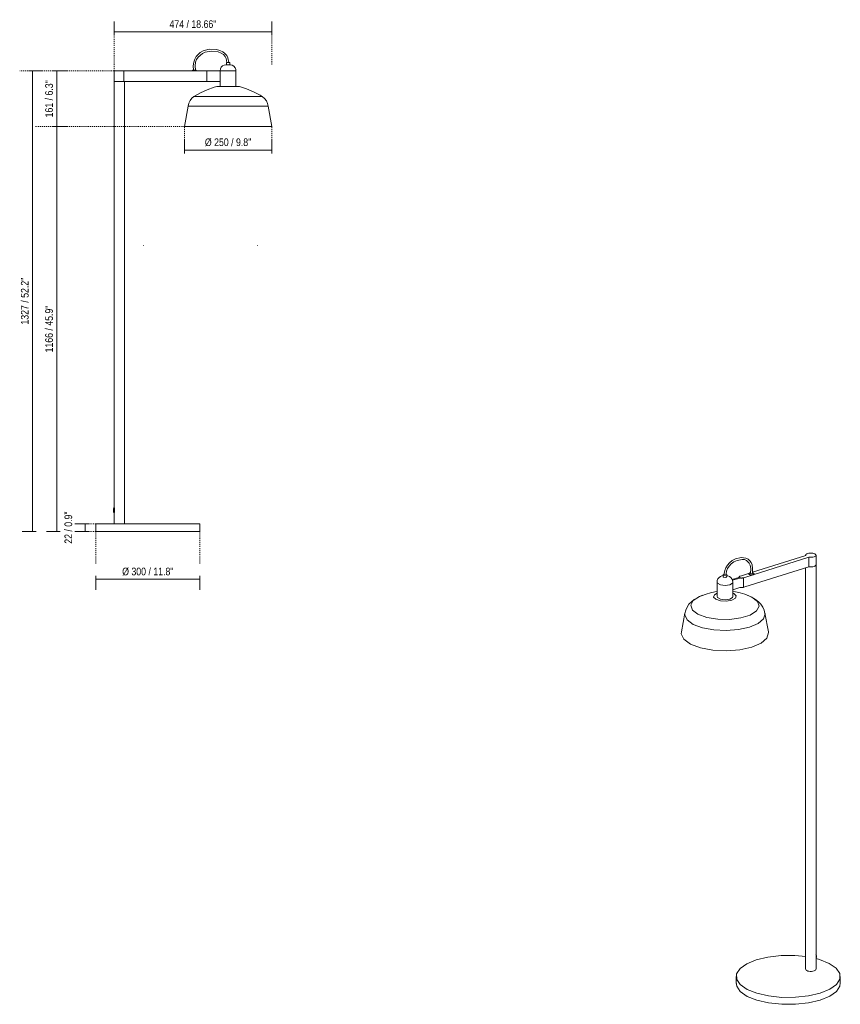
# Model space of a CAD drawing. Header units: millimetres. Extents: x -3720 to -1355, y -1363 to 6930.
# Tile 1 of 2: x -3720 to -1355, y -1363 to 1475. Entities that reach past the tile are written whole.
import ezdxf

# ---------------------------------------------------------------- set-up
doc = ezdxf.new("R2010")
doc.units = ezdxf.units.MM
doc.linetypes.add('Dash', pattern=[6, 3, -3])
for name, color, linetype, lineweight in [('Cotas', 7, 'Continuous', 9), ('Cotas-10', 7, 'Continuous', 9), ('Lighthing Fixture Detail Wide Black', 7, 'Continuous', 20), ('Luminarias', 7, 'Continuous', 20)]:
    doc.layers.add(name, color=color, linetype=linetype, lineweight=lineweight)
doc.layers.add('Lighthing Fixture Dim Grey Dash', color=7, linetype='Dash', lineweight=9, true_color=0xd2d2d2)
doc.styles.add('Arial Narrow', font='ARIALN.TTF', dxfattribs={"height": 22})
doc.dimstyles.new('FARO_-_2_2mm_Arial_Narrow_mm_Inch_Right', dxfattribs={"dimscale": 304.8, "dimtxt": 22.515481, "dimasz": 0, "dimexe": 0.098425, "dimexo": 0.0625, "dimgap": 0.016404, "dimtad": 1, "dimdec": 0, "dimzin": 0, "dimdsep": 46, "dimtxsty": 'Arial Narrow', "dimblk1": 'NONE', "dimblk2": 'NONE', "dimsah": 1, "dimcen": 0.09, "dimadec": 0, "dimazin": 0, "dimtfac": 1, "dimtdec": 4, "dimtix": 1, "dimtmove": 2, "dimatfit": 3, "dimfxl": 0.032808, "dimfxlon": 1, "dimtvp": 1, "dimtolj": 1, "dimtzin": 0, "dimarcsym": 2})
doc.dimstyles.new('FARO_-_2_2mm_Arial_Narrow_mm_Inch_Right_1', dxfattribs={"dimscale": 304.8, "dimtxt": 22.515481, "dimasz": 0, "dimexe": 0.098425, "dimexo": 0.0625, "dimgap": 0.016404, "dimtad": 1, "dimdec": 0, "dimzin": 0, "dimdsep": 46, "dimtxsty": 'Arial Narrow', "dimblk1": 'NONE', "dimblk2": 'NONE', "dimsah": 1, "dimcen": 0.09, "dimadec": 0, "dimazin": 0, "dimtfac": 1, "dimtdec": 4, "dimtix": 1, "dimtmove": 0, "dimatfit": 3, "dimfxl": 0.032808, "dimfxlon": 1, "dimtvp": 1, "dimtolj": 1, "dimtzin": 0, "dimarcsym": 2})

# ---------------------------------------------------------------- blocks, each defined once
blk = doc.blocks.new('20336-119 - 20336-119 TATAWIN White floor lamp-483744-Alzado_PDF')
at = {"layer": 'Luminarias'}
for p, q in [((-3124.3, 1351.2), (-3124.3, 1344.2)), ((-3124.3, 1351.2), (-3119.3, 1351.2)), ((-3119.3, 1351.2), (-3114.3, 1351.2)), ((-3114.3, 1344.2), (-3114.3, 1351.2)), ((-3448, 1327), (-3448, 1297)), ((-3420, 1327), (-3448, 1327)), ((-3420, 1327), (-3216.3, 1327)), ((-3420, 1297), (-3420, 1327)), ((-3212.6, 1329), (-3220.1, 1329)), ((-3216.7, 1327), (-3216.3, 1327)), ((-3216.3, 1327), (-3186, 1327)), ((-3186, 1327), (-3181, 1327)), ((-3181, 1297), (-3181, 1327)), ((-3171.5, 1327), (-3142, 1327)), ((-3142.1, 1327.2), (-3142.1, 1282.2)), ((-3142.1, 1327.2), (-3119.3, 1327.2)), ((-3119.3, 1327.2), (-3096.6, 1327.2)), ((-3096.6, 1282.2), (-3096.6, 1327.2)), ((-3448, 1297), (-3420, 1297)), ((-3448, 1297), (-3448, 68.5)), ((-3420, 1297), (-3448, 1297)), ((-3186, 1297), (-3420, 1297)), ((-3418, 22), (-3418, 1297)), ((-3181, 1297), (-3186, 1297)), ((-3142, 1297), (-3171.5, 1297)), ((-3086.5, 1282.2), (-3152.2, 1282.2)), ((-3020.7, 1253), (-3218, 1253)), ((-3234.8, 1225.8), (-3245.3, 1166.5)), ((-3003.9, 1225.8), (-3234.8, 1225.8)), ((-2993.4, 1166.5), (-3003.9, 1225.8)), ((-2993.4, 1166.5), (-3245.3, 1166.5)), ((-3449.9, 64.8), (-3449.9, 57.3)), ((-3447, 54.9), (-3447, 67.2)), ((-3448, 53.6), (-3448, 22)), ((-3500.5, 22), (-3500.5, 0)), ((-3200.5, 22), (-3500.5, 22)), ((-3500.5, 0), (-3200.5, 0)), ((-3200.5, 0), (-3200.5, 22))]:
    blk.add_line(p, q, dxfattribs=at)
at = {"layer": 'Luminarias', "flags": 128}
for points in [[(-3219.2, 1329), (-3219.8, 1341.6), (-3218.4, 1352.7), (-3215.6, 1361.3), (-3211.6, 1368.2), (-3199.5, 1380.1), (-3191.6, 1384.6), (-3173.7, 1389.5), (-3153.1, 1388.9), (-3143, 1386.2), (-3134.8, 1382.3), (-3128.3, 1377.3), (-3123.4, 1371.5), (-3119.8, 1364.8), (-3117.1, 1351.2)], [(-3213.7, 1329), (-3214.2, 1341.9), (-3212.8, 1352.5), (-3210, 1360.3), (-3206, 1366.5), (-3193.5, 1377.4), (-3185.8, 1381.1), (-3168.2, 1384.4), (-3147.5, 1381.9), (-3139.1, 1378.5), (-3132.8, 1374), (-3128.1, 1368.6), (-3124.9, 1362.5), (-3122.7, 1351.2)], [(-3142.1, 1327.2), (-3141.5, 1332.7), (-3139.1, 1337.6), (-3135.1, 1341.4), (-3130.2, 1343.7), (-3126.1, 1344.2)], [(-3119.3, 1344.2), (-3122.7, 1344.2), (-3125.2, 1344.2), (-3126.1, 1344.2)], [(-3126.1, 1344.2), (-3125.2, 1344.2), (-3124.2, 1344.2)], [(-3112.6, 1344.2), (-3113.5, 1344.2), (-3116, 1344.2), (-3119.3, 1344.2)], [(-3114.4, 1344.2), (-3113.5, 1344.2), (-3112.6, 1344.2)], [(-3112.6, 1344.2), (-3107.2, 1343.3), (-3102.4, 1340.6), (-3098.8, 1336.4), (-3096.8, 1331.3), (-3096.6, 1327.2)], [(-3223.8, 1327), (-3220.9, 1328.8), (-3220.1, 1329)], [(-3212.6, 1329), (-3209.5, 1327.6), (-3208.8, 1327)], [(-3218, 1253), (-3199.3, 1263.7), (-3179.7, 1272.8), (-3159.4, 1280.1), (-3152.2, 1282.2)], [(-3086.5, 1282.2), (-3066, 1275.5), (-3046.1, 1267.1), (-3027.1, 1256.9), (-3020.7, 1253)], [(-3234.8, 1225.8), (-3232.8, 1234.1), (-3228.9, 1241.8), (-3223.6, 1248.4), (-3218, 1253)], [(-3020.7, 1253), (-3014.2, 1247.5), (-3009, 1240.6), (-3005.5, 1232.8), (-3003.9, 1225.8)], [(-3449.9, 64.8), (-3448.5, 67.9), (-3448, 68.5)], [(-3448, 53.6), (-3449.7, 56.5), (-3449.9, 57.3)]]:
    blk.add_lwpolyline(points, dxfattribs=at)
at = {"layer": 'Luminarias'}
for points in [[(-3181, 1327), (-3174, 1327), (-3174.9, 1327), (-3171.5, 1327)], [(-3171.5, 1297), (-3174.9, 1297), (-3174, 1297), (-3181, 1297)], [(-3448, 68.5), (-3448, 68.5), (-3447.9, 68.4), (-3447.5, 68), (-3447.2, 67.5), (-3447, 67.2)], [(-3447, 54.9), (-3447.2, 54.6), (-3447.5, 54.1), (-3447.9, 53.7), (-3448, 53.6), (-3448, 53.6)]]:
    blk.add_open_spline(points, degree=3, dxfattribs=at)
blk = doc.blocks.new('20336-119 - 20336-119 TATAWIN White floor lamp-483744-00 Isometrico PDF')
at = {"layer": 'Luminarias', "color": 9, "lineweight": 9, "true_color": 0xc0c0c0}
for p, q in [((6803.4, -69.5), (6650.4, -117.7)), ((6651.9, -124.9), (6812.6, -74.3)), ((6803.2, -68.7), (6803.2, -69.8)), ((6812.6, -101.8), (6812.6, -74.3)), ((6833.2, -96.1), (6833.2, -68.7)), ((6812.6, -101.8), (6628, -159.9)), ((6803.2, -104.7), (6803.2, -1262.1)), ((6833.2, -1262.1), (6833.2, -96.1)), ((6565.8, -127.2), (6561.8, -128.1)), ((6565.8, -124.5), (6565.8, -130.9)), ((6567.7, -122.9), (6568.7, -122.9)), ((6575.7, -130.6), (6573.8, -132.5)), ((6575.8, -130.9), (6575.8, -124.5)), ((6610.4, -132.9), (6591.9, -138.7)), ((6592.8, -141), (6613.4, -134.5)), ((6618.7, -127.7), (6614.8, -128.9)), ((6641.8, -120.4), (6618.7, -127.7)), ((6624, -133.7), (6628, -132.5)), ((6624, -161.2), (6624, -133.7)), ((6628, -132.5), (6651.9, -124.9)), ((6644.7, -119.6), (6644.3, -121.7)), ((6644.6, -121.5), (6644.3, -121.6)), ((6654.2, -121.3), (6652.4, -120.1)), ((6653.1, -120.7), (6653.2, -120.7)), ((6548, -146.5), (6548, -187.6)), ((6593.5, -187.6), (6593.5, -146.5)), ((6613.4, -161.9), (6593.5, -168.2)), ((6628, -159.9), (6624, -161.2)), ((6596.7, -179.4), (6593.5, -178)), ((6648.6, -189.8), (6632.5, -183.2)), ((6649.3, -190.2), (6645.3, -188.2)), ((6455.6, -235.6), (6445.2, -289.5)), ((6696.3, -289.5), (6685.9, -235.6)), ((6603.1, -1282.6), (6603.1, -1302.8)), ((6903.1, -1302.8), (6903.1, -1282.6))]:
    blk.add_line(p, q, dxfattribs=at)
for points in [[(6650.1, -121.6, 0), (6650.5, -107, 0), (6648.9, -96.7, 0), (6646.1, -89.6, 0), (6642.3, -84.4, 0), (6637.3, -80.2, 0), (6631.1, -77, 0), (6617.3, -75.2, 0), (6601.1, -79.4, 0), (6591.9, -84.2, 0), (6584, -90.3, 0), (6577.7, -97.3, 0), (6573.1, -104.9, 0), (6570.1, -113.1, 0), (6568.4, -121.6, 0), (6568.2, -125, 0)], [(6644.6, -121.7, 0), (6645, -106.9, 0), (6643.4, -97.3, 0), (6640.7, -91.3, 0), (6632.5, -83.6, 0), (6626.8, -81.4, 0), (6620.5, -80.6, 0), (6605.7, -83.5, 0), (6596.7, -87.8, 0), (6588.7, -93.4, 0), (6582.6, -100, 0), (6578.1, -107.2, 0), (6575.3, -114.9, 0), (6573.9, -122.4, 0), (6573.7, -125, 0)], [(6830.1, -65, 0), (6827.3, -63.9, 0), (6823.9, -63.1, 0), (6820.1, -62.7, 0), (6816.2, -62.7, 0), (6812.4, -63.1, 0), (6809, -63.9, 0), (6806.3, -65, 0), (6804.3, -66.4, 0), (6803.4, -67.9, 0), (6803.4, -69.5, 0)], [(6812.6, -74.3, 0), (6816.4, -74.7, 0), (6820.3, -74.7, 0), (6824.1, -74.3, 0), (6827.5, -73.5, 0), (6830.2, -72.4, 0), (6832.1, -71, 0), (6833.1, -69.4, 0), (6833.1, -67.9, 0), (6832.1, -66.3, 0), (6830.1, -65, 0)], [(6833.2, -95.5, 0), (6833.1, -96.9, 0), (6832.1, -98.4, 0), (6830.2, -99.8, 0), (6827.5, -100.9, 0), (6824.1, -101.7, 0), (6820.3, -102.1, 0), (6816.4, -102.2, 0), (6812.6, -101.8, 0)], [(6812.6, -101.8, 0), (6816.4, -102.2, 0), (6820.3, -102.1, 0), (6824.1, -101.7, 0), (6827.5, -100.9, 0), (6830.2, -99.8, 0), (6832.1, -98.4, 0), (6833.1, -96.9, 0), (6833.2, -95.5, 0)], [(6548, -146.7, 0), (6548.5, -141.1, 0), (6550.6, -136.4, 0), (6553.8, -132.6, 0), (6557.7, -129.8, 0), (6561.8, -128.1, 0)], [(6573.8, -132.5, 0), (6566.8, -132.2, 0), (6565.8, -130.8, 0)], [(6573.8, -126.1, 0), (6566.8, -125.8, 0), (6567.7, -122.9, 0)], [(6574.2, -123.1, 0), (6574.7, -123.3, 0), (6573.8, -126.1, 0)], [(6593.5, -146.7, 0), (6593, -141.1, 0), (6590.9, -136.4, 0), (6587.7, -132.6, 0), (6583.8, -129.8, 0), (6578.7, -127.8, 0), (6575.7, -127.4, 0)], [(6614.8, -128.9, 0), (6614, -129.2, 0), (6613.3, -129.5, 0), (6612.8, -129.8, 0), (6612.4, -130.1, 0), (6612.1, -130.3, 0), (6611.9, -130.6, 0), (6611.8, -130.8, 0), (6611.7, -131.1, 0), (6611.6, -131.3, 0), (6611.6, -131.5, 0), (6611.6, -131.7, 0), (6611.5, -131.9, 0), (6611.5, -132.1, 0), (6611.4, -132.3, 0), (6611.3, -132.4, 0), (6611.1, -132.6, 0), (6610.8, -132.7, 0), (6610.4, -132.9, 0)], [(6613.4, -134.5, 0), (6613.9, -134.4, 0), (6614.3, -134.3, 0), (6614.8, -134.2, 0), (6615.2, -134.2, 0), (6615.6, -134.2, 0), (6616.1, -134.3, 0), (6616.6, -134.3, 0), (6617.1, -134.4, 0), (6617.6, -134.4, 0), (6618.1, -134.4, 0), (6618.7, -134.4, 0), (6619.3, -134.4, 0), (6620, -134.4, 0), (6620.7, -134.4, 0), (6621.4, -134.3, 0), (6622.2, -134.1, 0), (6623.1, -134, 0), (6624, -133.7, 0)], [(6641.4, -124.4, 0), (6640.5, -123.8, 0), (6639.9, -123.2, 0), (6639.8, -122.5, 0), (6640, -121.8, 0), (6640.6, -121.2, 0), (6641.5, -120.6, 0)], [(6640.4, -121.3, 0), (6642.8, -119.8, 0), (6644.8, -119.4, 0)], [(6651.9, -124.9, 0), (6650.2, -125.3, 0), (6648.3, -125.6, 0), (6646.3, -125.6, 0), (6644.5, -125.4, 0), (6642.7, -125, 0), (6641.4, -124.4, 0)], [(6644.3, -121.7, 0), (6649.6, -121.9, 0), (6650.3, -119.8, 0)], [(6650.3, -119.3, 0), (6652, -119.9, 0), (6652.4, -120.1, 0)], [(6654.1, -121.3, 0), (6654.6, -121.9, 0), (6654.8, -122.6, 0), (6654.6, -123.3, 0), (6654, -123.9, 0), (6653.1, -124.5, 0), (6651.9, -124.9, 0)], [(6584.7, -153.7, 0), (6571.5, -155.7, 0), (6558, -154.1, 0), (6549.3, -149.6, 0), (6548, -145.8, 0)], [(6593.5, -146, 0), (6592.6, -149, 0), (6584.7, -153.7, 0)], [(6624, -161.2, 0), (6623.1, -161.4, 0), (6622.2, -161.6, 0), (6621.4, -161.7, 0), (6620.7, -161.8, 0), (6620, -161.9, 0), (6619.3, -161.9, 0), (6618.7, -161.9, 0), (6618.1, -161.9, 0), (6617.6, -161.8, 0), (6617.1, -161.8, 0), (6616.6, -161.7, 0), (6616.1, -161.7, 0), (6615.6, -161.7, 0), (6615.2, -161.7, 0), (6614.8, -161.7, 0), (6614.3, -161.7, 0), (6613.9, -161.8, 0), (6613.4, -161.9, 0)], [(6455.5, -236.5, 0), (6457.7, -227.1, 0), (6461.6, -218.3, 0), (6467.1, -210.1, 0), (6474, -202.7, 0), (6482.4, -196, 0), (6492.2, -190.2, 0), (6496.2, -188.2, 0)], [(6505.7, -184.3, 0), (6497.6, -187.6, 0), (6479.4, -199.3, 0), (6472.2, -212.9, 0), (6476.9, -226.6, 0), (6492.9, -238.8, 0)], [(6492.9, -238.8, 0), (6518.3, -248.1, 0), (6550.1, -253.3, 0), (6584.3, -253.8, 0), (6616.9, -249.6, 0), (6643.9, -241.1, 0), (6662.1, -229.3, 0), (6669.3, -215.8, 0), (6664.6, -202, 0), (6648.6, -189.8, 0)], [(6548, -173.4, 0), (6541.7, -174.3, 0), (6529.1, -176.9, 0), (6516.2, -180.6, 0), (6503, -185.3, 0), (6500.2, -186.4, 0)], [(6548, -178, 0), (6540.3, -182.6, 0), (6538.2, -189.4, 0), (6544.8, -195.8, 0)], [(6544.8, -195.8, 0), (6558.4, -199.9, 0), (6575.3, -200.8, 0), (6590.9, -198.1, 0), (6601.2, -192.6, 0), (6603.3, -185.8, 0), (6596.7, -179.4, 0)], [(6584.7, -194.9, 0), (6571.5, -196.8, 0), (6558, -195.2, 0), (6549.3, -190.7, 0), (6548, -187, 0)], [(6593.5, -187.3, 0), (6592.6, -190.2, 0), (6584.7, -194.9, 0)], [(6641.3, -186.4, 0), (6627.8, -181.4, 0), (6614.5, -177.4, 0), (6601.6, -174.6, 0), (6593.5, -173.4, 0)], [(6686, -236.5, 0), (6683.8, -227.1, 0), (6679.9, -218.3, 0), (6674.4, -210.1, 0), (6667.5, -202.7, 0), (6659.1, -196, 0), (6649.3, -190.2, 0)], [(6455.6, -235.6, 0), (6455.4, -240.8, 0), (6462.2, -255.1, 0), (6479.6, -267.9, 0)], [(6479.6, -267.9, 0), (6506, -277.9, 0), (6538.7, -284.1, 0), (6574.6, -285.9, 0), (6610.1, -283.1, 0), (6641.7, -276.1, 0), (6666.4, -265.4, 0), (6681.7, -252.2, 0), (6686.2, -237.7, 0), (6685.1, -232.8, 0)], [(6445.2, -289.5, 0), (6444.9, -295.1, 0), (6452.4, -310.8, 0), (6471.4, -324.7, 0)], [(6471.4, -324.7, 0), (6500.2, -335.6, 0), (6535.8, -342.4, 0), (6574.9, -344.4, 0), (6613.6, -341.3, 0), (6648.1, -333.6, 0), (6675, -322, 0), (6691.7, -307.6, 0), (6696.6, -291.7, 0), (6695.9, -287.8, 0)], [(6833.3, -1229.5, 0), (6834.5, -1226.5, 0), (6834.5, -1222.8, 0), (6833.1, -1219, 0)], [(6803.4, -1225.5, 0), (6771.7, -1222.4, 0), (6732.5, -1222.5, 0), (6694.8, -1226.7, 0), (6661, -1234.8, 0), (6633.5, -1246, 0), (6614.2, -1259.8, 0), (6604.3, -1275.1, 0), (6604.6, -1291, 0), (6615, -1306.3, 0), (6634.8, -1319.9, 0)], [(6634.8, -1319.9, 0), (6662.7, -1331, 0), (6696.7, -1338.9, 0), (6734.6, -1342.9, 0), (6773.8, -1342.7, 0), (6811.5, -1338.5, 0), (6845.3, -1330.5, 0), (6872.8, -1319.2, 0), (6892.1, -1305.5, 0), (6902, -1290.1, 0), (6901.7, -1274.3, 0), (6891.3, -1259, 0), (6871.5, -1245.4, 0)], [(6833.2, -1229.8, 0), (6834.1, -1227.5, 0), (6834.1, -1223.5, 0), (6833.3, -1220.5, 0)], [(6871.5, -1245.4, 0), (6843.6, -1234.2, 0), (6833.2, -1231.3, 0)], [(6803.4, -1261.4, 0), (6803.4, -1263, 0), (6804.4, -1264.5, 0), (6806.4, -1265.9, 0)], [(6806.4, -1265.9, 0), (6809.2, -1267, 0), (6812.6, -1267.8, 0), (6816.4, -1268.2, 0), (6820.3, -1268.1, 0), (6824.1, -1267.7, 0), (6827.5, -1266.9, 0), (6830.2, -1265.8, 0), (6832.1, -1264.4, 0), (6833.1, -1262.9, 0), (6833.1, -1261.5, 0)], [(6634.8, -1340, 0), (6615, -1326.4, 0), (6604.6, -1311.1, 0), (6603.3, -1300.5, 0)], [(6903.1, -1301.1, 0), (6902, -1310.3, 0), (6892.1, -1325.6, 0), (6872.8, -1339.4, 0), (6845.3, -1350.6, 0), (6811.5, -1358.7, 0), (6773.8, -1362.9, 0), (6734.6, -1363, 0), (6696.7, -1359, 0), (6662.7, -1351.2, 0), (6634.8, -1340, 0)]]:
    blk.add_polyline3d(points, dxfattribs=at)
blk = doc.blocks.new('DIMBLOCK1-Alzado_PDF')
at = {"layer": 'Cotas-10', "color": 251, "true_color": 0x5b5b5b}
for p, q in [((-3531.2, 22), (-3561.2, 22)), ((-3531.2, 22), (-3531.2, 0)), ((-3531.2, 22), (-3521.2, 22)), ((-3531.2, 0), (-3561.2, 0)), ((-3531.2, 0), (-3521.2, 0))]:
    blk.add_line(p, q, dxfattribs=at)
at = {"layer": 'Cotas-10', "color": 0, "insert": (-3590.7, -35.6), "char_height": 22, "width": 111.934, "attachment_point": 1, "rotation": 90, "line_spacing_factor": 0.974696, "style": 'Arial Narrow'}
blk.add_mtext('22 / 0.9"', dxfattribs=at)
blk = doc.blocks.new('_None')
blk = doc.blocks.new('DIMBLOCK2-Alzado_PDF')
at = {"layer": 'Cotas-10', "color": 251, "true_color": 0x5b5b5b}
for p, q in [((-3612.8, 1327), (-3622.8, 1327)), ((-3612.8, 1327), (-3612.8, 1166.5)), ((-3612.8, 1327), (-3582.8, 1327)), ((-3612.8, 1166.5), (-3622.8, 1166.5)), ((-3612.8, 1166.5), (-3582.8, 1166.5))]:
    blk.add_line(p, q, dxfattribs=at)
at = {"layer": 'Cotas-10', "color": 0, "insert": (-3646.2, 1193.1), "char_height": 22, "width": 128.66, "attachment_point": 1, "rotation": 90, "line_spacing_factor": 0.974696, "style": 'Arial Narrow'}
blk.add_mtext('161 / 6.3"', dxfattribs=at)
blk = doc.blocks.new('DIMBLOCK3-Alzado_PDF')
at = {"layer": 'Cotas-10', "color": 251, "true_color": 0x5b5b5b}
for p, q in [((-3612.8, 1166.5), (-3622.8, 1166.5)), ((-3612.8, 1166.5), (-3612.8, 0)), ((-3612.8, 1166.5), (-3582.8, 1166.5)), ((-3612.8, 0), (-3642.8, 0)), ((-3612.8, 0), (-3602.8, 0))]:
    blk.add_line(p, q, dxfattribs=at)
at = {"layer": 'Cotas-10', "color": 0, "insert": (-3646.2, 515.7), "char_height": 22, "width": 162.111, "attachment_point": 1, "rotation": 90, "line_spacing_factor": 0.974696, "style": 'Arial Narrow'}
blk.add_mtext('1166 / 45.9"', dxfattribs=at)
blk = doc.blocks.new('DIMBLOCK4-Alzado_PDF')
at = {"layer": 'Cotas-10', "color": 251, "true_color": 0x5b5b5b}
for p, q in [((-3682.8, 1327), (-3692.8, 1327)), ((-3682.8, 1327), (-3682.8, 0)), ((-3682.8, 1327), (-3652.8, 1327)), ((-3682.8, 0), (-3712.8, 0)), ((-3682.8, 0), (-3672.8, 0))]:
    blk.add_line(p, q, dxfattribs=at)
at = {"layer": 'Cotas-10', "color": 0, "insert": (-3716.2, 596), "char_height": 22, "width": 162.111, "attachment_point": 1, "rotation": 90, "line_spacing_factor": 0.974696, "style": 'Arial Narrow'}
blk.add_mtext('1327 / 52.2"', dxfattribs=at)
blk = doc.blocks.new('DIMBLOCK5-Alzado_PDF')
at = {"layer": 'Cotas-10', "color": 251, "true_color": 0x5b5b5b}
for p, q in [((-3245.3, 1099.1), (-3245.3, 1129.1)), ((-2993.4, 1099.1), (-2993.4, 1129.1)), ((-3245.3, 1099.1), (-2993.4, 1099.1)), ((-3245.3, 1099.1), (-3245.3, 1089.1)), ((-2993.4, 1099.1), (-2993.4, 1089.1))]:
    blk.add_line(p, q, dxfattribs=at)
at = {"layer": 'Cotas-10', "color": 0, "insert": (-3186.3, 1132.5), "char_height": 22, "width": 160.825, "attachment_point": 1, "line_spacing_factor": 0.974696, "style": 'Arial Narrow'}
blk.add_mtext('Ø 250 / 9.8"', dxfattribs=at)
blk = doc.blocks.new('DIMBLOCK6-Alzado_PDF')
at = {"layer": 'Cotas-10', "color": 251, "true_color": 0x5b5b5b}
for p, q in [((-3448, 1439.4), (-3448, 1469.4)), ((-2993.4, 1439.4), (-2993.4, 1469.4)), ((-2993.4, 1439.4), (-3448, 1439.4)), ((-3448, 1439.4), (-3448, 1429.4)), ((-2993.4, 1439.4), (-2993.4, 1429.4))]:
    blk.add_line(p, q, dxfattribs=at)
at = {"layer": 'Cotas-10', "color": 0, "insert": (-3288.2, 1472.9), "char_height": 22, "width": 162.111, "attachment_point": 1, "line_spacing_factor": 0.974696, "style": 'Arial Narrow'}
blk.add_mtext('474 / 18.66"', dxfattribs=at)
blk = doc.blocks.new('DIMBLOCK7-Alzado_PDF')
at = {"layer": 'Cotas-10', "color": 251, "true_color": 0x5b5b5b}
for p, q in [((-3500.5, -138.1), (-3500.5, -128.1)), ((-3500.5, -138.1), (-3200.5, -138.1)), ((-3500.5, -138.1), (-3500.5, -168.1)), ((-3200.5, -138.1), (-3200.5, -128.1)), ((-3200.5, -138.1), (-3200.5, -168.1))]:
    blk.add_line(p, q, dxfattribs=at)
at = {"layer": 'Cotas-10', "color": 0, "insert": (-3424.5, -104.6), "char_height": 22, "width": 177.551, "attachment_point": 1, "line_spacing_factor": 0.974696, "style": 'Arial Narrow'}
blk.add_mtext('Ø 300 / 11.8"', dxfattribs=at)

msp = doc.modelspace()

# ---------------------------------------------------------------- linework, layer by layer
at = {"layer": 'Lighthing Fixture Detail Wide Black'}
for p, q in [((-3364.1, 823.5), (-3363.5, 824.1)), ((-3034.1, 823.5), (-3034.6, 824.1))]:
    msp.add_line(p, q, dxfattribs=at)
at = {"layer": 'Lighthing Fixture Dim Grey Dash'}
for p, q in [((-3448, 1327), (-3448, 1427)), ((-2993.4, 1345.7), (-2993.4, 1427)), ((-3154.8, 1327), (-3719.8, 1327)), ((-3197, 1166.5), (-3677, 1166.5)), ((-3245.3, 1166.5), (-3245.3, 1096.5)), ((-2993.4, 1166.5), (-2993.4, 1096.5)), ((-3500.5, 22), (-3525.5, 22)), ((-3500.5, 0), (-3525.5, 0)), ((-3500.5, 0), (-3500.5, -92.4)), ((-3200.5, 0), (-3200.5, -92.4))]:
    msp.add_line(p, q, dxfattribs=at)

# ---------------------------------------------------------------- block references
at = {"layer": 'Luminarias'}
msp.add_blockref('20336-119 - 20336-119 TATAWIN White floor lamp-483744-Alzado_PDF', (0, 0), dxfattribs=at)
at = {"layer": 'Luminarias', "color": 9, "lineweight": 9, "true_color": 0xc0c0c0}
msp.add_blockref('20336-119 - 20336-119 TATAWIN White floor lamp-483744-00 Isometrico PDF', (-8258.6, 0), dxfattribs=at)

# ---------------------------------------------------------------- dimensions: what is measured, and where the dimension line sits
at = {"layer": 'Cotas', "color": 251, "true_color": 0x5b5b5b}
for base, p1, p2, text, override, picture, middle in [((-3448, 1439.4), (-2993.4, 1429.4), (-3448, 1429.4), '474 / 18.66"', {"dimpost": '<>', "dimfxl": 454.567687}, 'DIMBLOCK6-Alzado_PDF', (-3220.7, 1455.8)), ((-2993.4, 1099.1), (-3245.3, 1089.1), (-2993.4, 1089.1), 'Ø 250 / 9.8"', {"dimpost": '<>', "dimfxl": 251.835747}, 'DIMBLOCK5-Alzado_PDF', (-3119.3, 1115.9)), ((-3200.5, -138.1), (-3500.5, -128.1), (-3200.5, -128.1), 'Ø 300 / 11.8"', {"dimpost": '<>', "dimfxl": 300}, 'DIMBLOCK7-Alzado_PDF', (-3350.5, -121.2))]:
    dim = msp.add_linear_dim(base=base, p1=p1, p2=p2, text=text, dimstyle='FARO_-_2_2mm_Arial_Narrow_mm_Inch_Right_1', override=override, dxfattribs=at)
    dim.commit()
    dim.dimension.update_dxf_attribs({"geometry": picture, "text_midpoint": middle})
for base, p1, p2, override, picture, middle in [((-3682.8, 0), (-3692.8, 1327), (-3672.8, 0), {"dimpost": '<>', "dimfxl": 1327.150707}, 'DIMBLOCK4-Alzado_PDF', (-3702, 663.5)), ((-3612.7787, 1166.4892), (-3622.7787, 1327), (-3622.7787, 1166.4892), {"dimpost": '<>', "dimfxl": 160.510784}, 'DIMBLOCK2-Alzado_PDF', (-3632.0202, 1246.7446)), ((-3612.7787, 0), (-3622.7787, 1166.4892), (-3602.7787, 0), {"dimpost": '<>', "dimfxl": 1166.660658}, 'DIMBLOCK3-Alzado_PDF', (-3632.0202, 583.2446))]:
    dim = msp.add_linear_dim(base=base, p1=p1, p2=p2, angle=90, dimstyle='FARO_-_2_2mm_Arial_Narrow_mm_Inch_Right_1', override=override, dxfattribs=at)
    dim.commit()
    dim.dimension.update_dxf_attribs({"geometry": picture, "text_midpoint": middle})
dim = msp.add_linear_dim(base=(-3531.2, 0), p1=(-3521.2, 22), p2=(-3521.2, 0), angle=90, dimstyle='FARO_-_2_2mm_Arial_Narrow_mm_Inch_Right', override={"dimpost": '<>', "dimfxl": 22}, dxfattribs=at)
dim.commit()
dim.dimension.update_dxf_attribs({"geometry": 'DIMBLOCK1-Alzado_PDF', "text_midpoint": (-3576, 20.3), "dimtype": 160, "text_rotation": 90})

doc.saveas('drawing.dxf')
